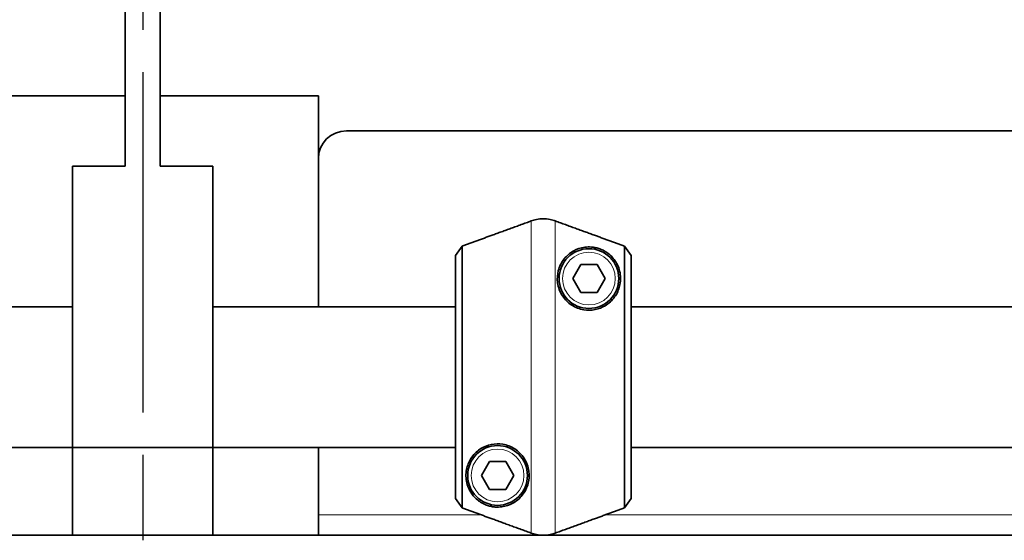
# Model space of a CAD drawing. Header units: millimetres. Extents: x 0 to 7128, y 0 to 5040.
# Tile 22 of 215: x 1498 to 1639, y 328 to 402. Entities that reach past the tile are written whole.
import ezdxf

# ---------------------------------------------------------------- set-up
doc = ezdxf.new("R2010")
doc.units = ezdxf.units.MM
doc.header["$LTSCALE"] = 12
doc.linetypes.add('CHAIN', pattern=[0.3543, 0.2362, -0.0295, 0.0591, -0.0295])
doc.linetypes.add('DOUBLE_DASH_CHAIN', pattern=[1.2403, 0.6614, -0.0827, 0.1654, -0.0827, 0.1654, -0.0827])
doc.layers.add('Piano di lavoro(ISO)', color=7, linetype='DOUBLE_DASH_CHAIN', lineweight=25)
doc.layers.add('Spigoli visibili(ISO)', color=7, linetype='Continuous', lineweight=35)
doc.layers.add('Spigoli tangenti visibili(ISO)', color=7, linetype='Continuous', lineweight=15, true_color=0x00803f)

msp = doc.modelspace()

# ---------------------------------------------------------------- linework, layer by layer
at = {"layer": 'Piano di lavoro(ISO)', "linetype": 'CHAIN', "ltscale": 17.075924}
msp.add_line((1515.926, 612.352), (1515.926, 202.202), dxfattribs=at)
at = {"layer": 'Spigoli tangenti visibili(ISO)'}
for p, q in [((1571.216, 329), (1571.216, 373.394)), ((1574.636, 329), (1574.636, 373.394)), ((1564.111, 331.586), (1540.926, 331.586)), ((1666.111, 331.586), (1581.741, 331.586))]:
    msp.add_line(p, q, dxfattribs=at)
for centre in [(1579.426, 365.197), (1566.426, 337.197)]:
    msp.add_circle(centre, 3.75, dxfattribs=at)
at = {"layer": 'Spigoli visibili(ISO)'}
for p, q in [((1513.426, 459.197), (1513.426, 381.197)), ((1518.426, 381.197), (1518.426, 459.197)), ((1490.926, 391.197), (1513.426, 391.197)), ((1518.426, 391.197), (1540.926, 391.197)), ((1540.926, 391.197), (1540.926, 361.197)), ((2318.926, 386.21), (1544.926, 386.21)), ((1505.926, 341.197), (1505.926, 381.197)), ((1513.426, 381.197), (1505.926, 381.197)), ((1525.926, 381.197), (1518.426, 381.197)), ((1525.926, 381.197), (1525.926, 341.197)), ((1561.365, 369.809), (1560.426, 368.467)), ((1561.365, 369.809), (1561.365, 332.586)), ((1585.426, 368.467), (1584.486, 369.809)), ((1584.486, 332.586), (1584.486, 369.809)), ((1560.426, 333.928), (1560.426, 368.467)), ((1577.116, 365.197), (1578.271, 367.197)), ((1578.271, 367.197), (1580.58, 367.197)), ((1580.58, 367.197), (1581.735, 365.197)), ((1585.426, 368.467), (1585.426, 333.928)), ((1578.271, 363.197), (1577.116, 365.197)), ((1581.735, 365.197), (1580.58, 363.197)), ((1580.58, 363.197), (1578.271, 363.197)), ((1505.926, 361.197), (1467.426, 361.197)), ((1560.426, 361.197), (1525.926, 361.197)), ((1662.426, 361.197), (1585.426, 361.197)), ((1505.926, 341.197), (1467.426, 341.197)), ((1525.926, 341.197), (1505.926, 341.197)), ((1505.926, 341.197), (1505.926, 328.682)), ((1525.926, 328.682), (1525.926, 341.197)), ((1560.426, 341.197), (1525.926, 341.197)), ((1540.926, 341.197), (1540.926, 328.682)), ((1662.426, 341.197), (1585.426, 341.197)), ((1564.116, 337.197), (1565.271, 339.197)), ((1565.271, 339.197), (1567.58, 339.197)), ((1567.58, 339.197), (1568.735, 337.197)), ((1565.271, 335.197), (1564.116, 337.197)), ((1568.735, 337.197), (1567.58, 335.197)), ((1567.58, 335.197), (1565.271, 335.197)), ((1560.426, 333.928), (1561.365, 332.586)), ((1584.486, 332.586), (1585.426, 333.928)), ((693.926, 328.682), (2337.926, 328.682))]:
    msp.add_line(p, q, dxfattribs=at)
for centre in [(1579.426, 365.197), (1566.426, 337.197)]:
    msp.add_circle(centre, 4.25, dxfattribs=at)
msp.add_ellipse((1544.926, 382.27), major_axis=(-4, 0), ratio=0.9848078, start_param=4.712389, end_param=6.2831853, dxfattribs=at)
for points in [[(1571.216, 373.394), (1565.858, 371.444), (1561.365, 369.809)], [(1584.486, 369.809), (1579.994, 371.444), (1574.636, 373.394)], [(1561.365, 332.586), (1565.858, 330.95), (1571.216, 329)], [(1574.636, 329), (1579.994, 330.95), (1584.486, 332.586)]]:
    msp.add_rational_spline(points, [1, 1.00388159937, 1], degree=2, dxfattribs=at)
for points, knots in [([(1574.636, 373.394), (1574.405, 373.478), (1574.155, 373.549), (1573.571, 373.665), (1573.234, 373.696), (1572.926, 373.696), (1572.617, 373.696), (1572.28, 373.665), (1571.697, 373.549), (1571.447, 373.478), (1571.216, 373.394)], [-0.16372396, -0.16372396, -0.16372396, -0.16372396, -0.09255801, -0.09255801, 0, 0, 0, 0.09255801, 0.09255801, 0.16372396, 0.16372396, 0.16372396, 0.16372396]), ([(1578.681, 360.759), (1578.107, 360.856), (1577.5, 361.081), (1576.438, 361.773), (1575.984, 362.239), (1575.28, 363.314), (1575.053, 363.965), (1574.882, 365.206), (1574.937, 365.795), (1575.219, 366.925), (1575.518, 367.514), (1576.293, 368.487), (1576.766, 368.87), (1577.71, 369.389), (1578.248, 369.581), (1579.136, 369.698), (1579.443, 369.709), (1579.934, 369.671), (1580.103, 369.65), (1580.459, 369.581), (1580.646, 369.534), (1581.041, 369.402), (1581.246, 369.318), (1581.629, 369.127), (1581.809, 369.019), (1582.441, 368.588), (1582.841, 368.163), (1583.475, 367.263), (1583.729, 366.662), (1583.968, 365.393), (1583.946, 364.724), (1583.668, 363.609), (1583.436, 363.068), (1582.734, 362.088), (1582.264, 361.651), (1581.333, 361.094), (1580.841, 360.891), (1579.781, 360.679), (1579.214, 360.67), (1578.681, 360.759)], [0, 0, 0, 0, 0.1832497, 0.1832497, 0.3664995, 0.3664995, 0.5839853, 0.5839853, 0.8014712, 0.8014712, 1.0856729, 1.0856729, 1.3698745, 1.3698745, 1.6301332, 1.6301332, 1.7602625, 1.7602625, 1.8253271, 1.8253271, 1.8903918, 1.8903918, 1.9515842, 1.9515842, 2.0127765, 2.0127765, 2.2083595, 2.2083595, 2.4815171, 2.4815171, 2.7546748, 2.7546748, 2.9771542, 2.9771542, 3.1996335, 3.1996335, 3.3698741, 3.3698741, 3.5401146, 3.5401146, 3.5401146, 3.5401146]), ([(1567.171, 341.635), (1567.745, 341.539), (1568.352, 341.313), (1569.413, 340.622), (1569.868, 340.155), (1570.572, 339.081), (1570.799, 338.43), (1570.969, 337.189), (1570.914, 336.599), (1570.633, 335.47), (1570.333, 334.88), (1569.559, 333.908), (1569.085, 333.524), (1568.141, 333.005), (1567.603, 332.813), (1566.715, 332.697), (1566.409, 332.685), (1565.918, 332.723), (1565.749, 332.745), (1565.393, 332.814), (1565.206, 332.86), (1564.81, 332.992), (1564.605, 333.076), (1564.222, 333.268), (1564.043, 333.375), (1563.41, 333.807), (1563.011, 334.231), (1562.377, 335.131), (1562.122, 335.732), (1561.884, 337.002), (1561.906, 337.67), (1562.184, 338.786), (1562.416, 339.326), (1563.117, 340.306), (1563.588, 340.743), (1564.519, 341.3), (1565.011, 341.503), (1566.07, 341.716), (1566.638, 341.725), (1567.171, 341.635)], [0, 0, 0, 0, 0.1832497, 0.1832497, 0.3664995, 0.3664995, 0.5839853, 0.5839853, 0.8014712, 0.8014712, 1.0856729, 1.0856729, 1.3698745, 1.3698745, 1.6301332, 1.6301332, 1.7602625, 1.7602625, 1.8253271, 1.8253271, 1.8903918, 1.8903918, 1.9515842, 1.9515842, 2.0127765, 2.0127765, 2.2083595, 2.2083595, 2.4815171, 2.4815171, 2.7546748, 2.7546748, 2.9771542, 2.9771542, 3.1996335, 3.1996335, 3.3698741, 3.3698741, 3.5401146, 3.5401146, 3.5401146, 3.5401146]), ([(1571.216, 329), (1571.447, 328.916), (1571.697, 328.845), (1572.28, 328.729), (1572.617, 328.699), (1572.926, 328.699), (1573.234, 328.699), (1573.571, 328.729), (1574.155, 328.845), (1574.405, 328.916), (1574.636, 329)], [-0.16372396, -0.16372396, -0.16372396, -0.16372396, -0.09255801, -0.09255801, 0, 0, 0, 0.09255801, 0.09255801, 0.16372396, 0.16372396, 0.16372396, 0.16372396])]:
    msp.add_open_spline(points, degree=3, knots=knots, dxfattribs=at)

doc.saveas('drawing.dxf')
